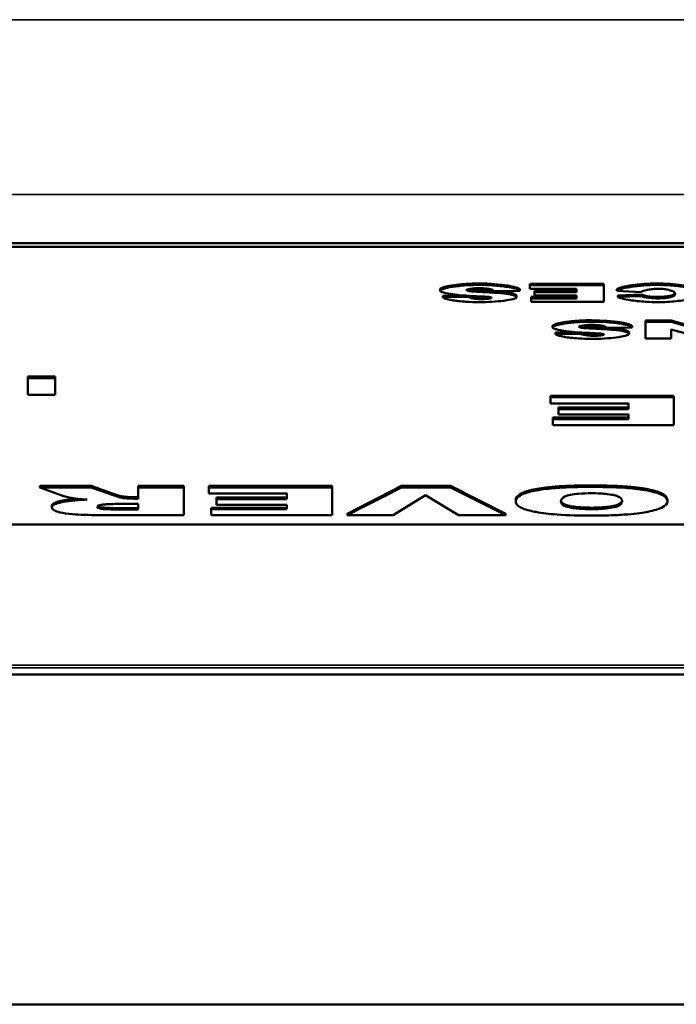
# Model space of a CAD drawing. Header units: inches. Extents: x 23.7 to 69.9, y 6 to 64.2.
# Tile 142 of 158: x 58 to 58.9, y 46 to 47.4. Entities that reach past the tile are written whole.
import ezdxf

# ---------------------------------------------------------------- set-up
doc = ezdxf.new("R2010")
doc.units = ezdxf.units.IN
doc.header["$MEASUREMENT"] = 0
doc.layers.add('Visible (ANSI)', color=7, linetype='Continuous', lineweight=50)
doc.layers.add('Visible Narrow (ANSI)', color=7, linetype='Continuous', lineweight=35)

msp = doc.modelspace()

# ---------------------------------------------------------------- linework, layer by layer
at = {"layer": 'Visible (ANSI)'}
for p, q in [((60.0219, 47.0471), (56.0219, 47.0471)), ((56.0219, 47.0421), (60.0219, 47.0421)), ((58.6922, 46.9915), (58.6922, 46.9896)), ((58.6922, 46.9915), (58.7934, 46.9915)), ((58.7934, 46.9896), (58.6922, 46.9896)), ((58.6922, 46.9896), (58.6922, 46.9844)), ((58.7934, 46.9915), (58.7934, 46.9896)), ((58.7934, 46.9668), (58.7934, 46.9896)), ((58.5697, 46.9841), (58.5697, 46.9821)), ((58.5736, 46.9751), (58.6036, 46.9755)), ((58.5736, 46.9751), (58.5736, 46.9732)), ((58.6086, 46.9736), (58.5736, 46.9732)), ((58.6086, 46.9751), (58.6086, 46.9736)), ((58.6099, 46.9835), (58.6099, 46.9815)), ((58.6434, 46.9816), (58.6787, 46.982)), ((58.6742, 46.975), (58.6742, 46.973)), ((58.6787, 46.984), (58.6787, 46.982)), ((58.6922, 46.9844), (58.7562, 46.9844)), ((58.6941, 46.9736), (58.6941, 46.9716)), ((58.6941, 46.9736), (58.7562, 46.9736)), ((58.6986, 46.9819), (58.6986, 46.9799)), ((58.6986, 46.9819), (58.7562, 46.9819)), ((58.7562, 46.9799), (58.6986, 46.9799)), ((58.6986, 46.9799), (58.6986, 46.9753)), ((58.6986, 46.9753), (58.7562, 46.9753)), ((58.7562, 46.9844), (58.7562, 46.9799)), ((58.7562, 46.9753), (58.7562, 46.9716)), ((58.8115, 46.9841), (58.8115, 46.9821)), ((58.8115, 46.9821), (58.844, 46.9802)), ((58.8127, 46.9754), (58.8455, 46.9768)), ((58.8127, 46.9754), (58.8127, 46.9735)), ((58.8455, 46.9748), (58.8127, 46.9735)), ((58.8455, 46.9768), (58.8455, 46.9748)), ((58.8859, 46.9755), (58.8859, 46.9736)), ((58.6941, 46.9716), (58.6941, 46.9668)), ((58.7562, 46.9716), (58.6941, 46.9716)), ((58.6941, 46.9668), (58.7934, 46.9668)), ((58.7235, 46.9339), (58.7235, 46.9319)), ((58.7637, 46.9333), (58.7637, 46.9313)), ((58.7971, 46.9314), (58.8325, 46.9318)), ((58.8325, 46.9337), (58.8325, 46.9318)), ((58.8506, 46.9413), (58.8506, 46.9393)), ((58.8506, 46.9413), (58.8856, 46.9413)), ((58.8856, 46.9393), (58.8506, 46.9393)), ((58.8506, 46.9393), (58.8506, 46.9165)), ((58.8856, 46.9413), (58.8856, 46.9393)), ((58.8856, 46.9413), (58.9307, 46.9287)), ((58.9307, 46.9268), (58.8856, 46.9393)), ((58.7274, 46.9249), (58.7574, 46.9252)), ((58.7274, 46.9249), (58.7274, 46.9229)), ((58.7624, 46.9233), (58.7274, 46.9229)), ((58.7624, 46.9249), (58.7624, 46.9233)), ((58.828, 46.9248), (58.828, 46.9228)), ((58.8856, 46.9292), (58.9309, 46.9165)), ((58.8856, 46.9165), (58.8856, 46.9292)), ((58.8506, 46.9165), (58.8856, 46.9165)), ((58.0063, 46.8646), (58.0063, 46.8626)), ((58.0063, 46.8646), (58.0435, 46.8646)), ((58.0435, 46.8646), (58.0435, 46.8626)), ((58.0063, 46.8626), (58.0063, 46.8398)), ((58.0435, 46.8626), (58.0063, 46.8626)), ((58.0435, 46.8398), (58.0435, 46.8626)), ((58.0063, 46.8398), (58.0435, 46.8398)), ((58.7208, 46.8384), (58.7208, 46.8364)), ((58.7208, 46.8384), (58.8894, 46.8384)), ((58.8894, 46.8384), (58.8894, 46.8364)), ((58.8894, 46.8364), (58.7208, 46.8364)), ((58.7208, 46.8364), (58.7208, 46.8278)), ((58.7208, 46.8278), (58.8275, 46.8278)), ((58.8275, 46.8278), (58.8275, 46.8203)), ((58.8894, 46.7984), (58.8894, 46.8364)), ((58.7314, 46.8223), (58.7314, 46.8203)), ((58.7314, 46.8223), (58.8275, 46.8223)), ((58.8275, 46.8203), (58.7314, 46.8203)), ((58.7314, 46.8203), (58.7314, 46.8126)), ((58.7314, 46.8126), (58.8275, 46.8126)), ((58.8275, 46.8126), (58.8275, 46.8065)), ((58.7239, 46.8085), (58.7239, 46.8065)), ((58.7239, 46.8085), (58.8275, 46.8085)), ((58.7239, 46.8065), (58.7239, 46.7984)), ((58.8275, 46.8065), (58.7239, 46.8065)), ((58.7239, 46.7984), (58.8894, 46.7984)), ((58.0228, 46.7151), (58.0228, 46.7132)), ((58.0228, 46.7151), (58.0927, 46.7151)), ((58.0927, 46.7132), (58.0228, 46.7132)), ((58.0228, 46.7132), (58.0527, 46.7022)), ((58.0927, 46.7151), (58.1256, 46.7035)), ((58.0927, 46.7151), (58.0927, 46.7132)), ((58.1256, 46.7015), (58.0927, 46.7132)), ((58.1256, 46.7035), (58.1256, 46.7015)), ((58.1572, 46.7151), (58.1572, 46.7132)), ((58.1572, 46.7151), (58.2194, 46.7151)), ((58.2194, 46.7132), (58.1572, 46.7132)), ((58.1572, 46.7132), (58.1572, 46.6977)), ((58.2194, 46.7151), (58.2194, 46.7132)), ((58.2194, 46.6752), (58.2194, 46.7132)), ((58.2536, 46.7151), (58.2536, 46.7132)), ((58.2536, 46.7151), (58.4223, 46.7151)), ((58.4223, 46.7132), (58.2536, 46.7132)), ((58.2536, 46.7132), (58.2536, 46.7046)), ((58.2536, 46.7046), (58.3603, 46.7046)), ((58.3603, 46.7046), (58.3603, 46.6971)), ((58.4223, 46.7151), (58.4223, 46.7132)), ((58.4223, 46.6752), (58.4223, 46.7132)), ((58.4427, 46.6772), (58.517, 46.7151)), ((58.517, 46.7132), (58.4427, 46.6752)), ((58.517, 46.7151), (58.584, 46.7151)), ((58.517, 46.7151), (58.517, 46.7132)), ((58.584, 46.7132), (58.517, 46.7132)), ((58.584, 46.7151), (58.584, 46.7132)), ((58.584, 46.7151), (58.6596, 46.6772)), ((58.6596, 46.6752), (58.584, 46.7132)), ((58.1312, 46.6906), (58.1572, 46.6906)), ((58.1366, 46.7006), (58.1366, 46.6986)), ((58.1518, 46.6997), (58.1572, 46.6997)), ((58.1572, 46.6977), (58.1518, 46.6977)), ((58.1572, 46.6906), (58.1572, 46.6829)), ((58.2642, 46.6991), (58.2642, 46.6971)), ((58.2642, 46.6991), (58.3603, 46.6991)), ((58.3603, 46.6971), (58.2642, 46.6971)), ((58.2642, 46.6971), (58.2642, 46.6893)), ((58.2642, 46.6893), (58.3603, 46.6893)), ((58.3603, 46.6893), (58.3603, 46.6833)), ((58.5054, 46.6752), (58.5497, 46.7025)), ((58.5497, 46.7025), (58.5949, 46.6752)), ((58.6731, 46.6959), (58.6731, 46.6939)), ((58.8804, 46.6962), (58.8804, 46.6942)), ((58.039, 46.6877), (58.039, 46.6857)), ((58.1302, 46.6848), (58.1572, 46.6848)), ((58.1572, 46.6829), (58.1302, 46.6829)), ((58.2567, 46.6853), (58.2567, 46.6833)), ((58.2567, 46.6853), (58.3603, 46.6853)), ((58.2567, 46.6833), (58.2567, 46.6752)), ((58.3603, 46.6833), (58.2567, 46.6833)), ((58.4427, 46.6772), (58.4427, 46.6752)), ((58.6596, 46.6772), (58.6596, 46.6752)), ((58.1164, 46.6752), (58.2194, 46.6752)), ((58.2567, 46.6752), (58.4223, 46.6752)), ((58.4427, 46.6752), (58.5054, 46.6752)), ((58.5949, 46.6752), (58.6596, 46.6752)), ((60.0219, 46.6622), (56.0219, 46.6622)), ((68.7447, 46.4571), (46.3247, 46.4571)), ((46.1797, 46.0063), (68.8897, 46.0063))]:
    msp.add_line(p, q, dxfattribs=at)
for points, degree in [([(58.5697, 46.9841), (58.5697, 46.9863), (58.5825, 46.99), (58.6054, 46.9919), (58.6229, 46.9919)], 4), ([(58.6229, 46.9919), (58.6535, 46.9919), (58.6772, 46.9874), (58.6787, 46.984)], 3), ([(58.8115, 46.9841), (58.8148, 46.9867), (58.8288, 46.9901), (58.8498, 46.9919), (58.8658, 46.9919)], 4), ([(58.8658, 46.9919), (58.8854, 46.9919), (58.9102, 46.9897), (58.9282, 46.9843), (58.9282, 46.9801)], 4), ([(58.6076, 46.984), (58.6085, 46.9837), (58.6099, 46.9835)], 2), ([(58.6093, 46.9751), (58.6119, 46.9737), (58.6198, 46.9726), (58.6268, 46.9726)], 3), ([(58.6099, 46.9835), (58.6139, 46.9828), (58.6288, 46.9822)], 2), ([(58.6268, 46.9726), (58.6307, 46.9726), (58.6345, 46.9729), (58.6371, 46.9734)], 3), ([(58.6288, 46.9822), (58.6533, 46.9811), (58.6637, 46.9794)], 2), ([(58.6637, 46.9794), (58.6742, 46.9777), (58.6742, 46.975)], 2), ([(58.8455, 46.9768), (58.8472, 46.9758), (58.8491, 46.9753)], 2), ([(58.8491, 46.9753), (58.8522, 46.9745), (58.8612, 46.9736), (58.8667, 46.9736)], 3), ([(58.8667, 46.9736), (58.8792, 46.9736), (58.8859, 46.9755)], 2), ([(58.8859, 46.9755), (58.89, 46.9767), (58.8908, 46.9789)], 2), ([(58.7235, 46.9339), (58.7235, 46.9361), (58.7363, 46.9398), (58.7591, 46.9417), (58.7767, 46.9417)], 4), ([(58.7614, 46.9338), (58.7623, 46.9335), (58.7637, 46.9333)], 2), ([(58.7637, 46.9333), (58.7677, 46.9326), (58.7826, 46.932)], 2), ([(58.7767, 46.9417), (58.8073, 46.9417), (58.831, 46.9372), (58.8325, 46.9337)], 3), ([(58.7826, 46.932), (58.8071, 46.9309), (58.8175, 46.9292)], 2), ([(58.7631, 46.9248), (58.7656, 46.9235), (58.7736, 46.9224), (58.7806, 46.9224)], 3), ([(58.7806, 46.9224), (58.7845, 46.9224), (58.7883, 46.9227), (58.7908, 46.9232)], 3), ([(58.8175, 46.9292), (58.828, 46.9275), (58.828, 46.9248)], 2), ([(58.1256, 46.7035), (58.1318, 46.7013), (58.1366, 46.7006)], 2), ([(58.6731, 46.6959), (58.6731, 46.7025), (58.6968, 46.711), (58.7414, 46.7158), (58.7747, 46.7158)], 2), ([(58.7747, 46.7158), (58.8084, 46.7158), (58.8529, 46.7117), (58.8804, 46.7028), (58.8804, 46.6962)], 2), ([(58.039, 46.6877), (58.039, 46.6909), (58.0532, 46.6954), (58.0656, 46.6969)], 2), ([(58.0656, 46.6969), (58.0688, 46.6972), (58.073, 46.6976)], 2), ([(58.1366, 46.7006), (58.1433, 46.6997), (58.1518, 46.6997)], 2)]:
    msp.add_open_spline(points, degree=degree, dxfattribs=at)
for points, degree, knots in [([(58.6229, 46.99), (58.618, 46.99), (58.6125, 46.9898), (58.6012, 46.9891), (58.5959, 46.9886), (58.5849, 46.9872), (58.5799, 46.9862), (58.5736, 46.9846), (58.5717, 46.9839), (58.57, 46.9829), (58.5697, 46.9825), (58.5697, 46.9821)], 3, [-0.1079693, -0.1079693, -0.1079693, -0.1079693, -0.0849084, -0.0849084, -0.0623021, -0.0623021, -0.0338251, -0.0338251, -0.0135201, -0.0135201, 0, 0, 0, 0]), ([(58.6057, 46.9831), (58.6057, 46.9833), (58.6059, 46.9834), (58.6064, 46.9836), (58.6068, 46.9838), (58.6082, 46.9842), (58.6095, 46.9844), (58.613, 46.9849), (58.6152, 46.9852), (58.619, 46.9854), (58.6206, 46.9855), (58.6222, 46.9855)], 3, [-0.05915347, -0.05915347, -0.05915347, -0.05915347, -0.05308478, -0.05308478, -0.04595145, -0.04595145, -0.03045653, -0.03045653, -0.01244712, -0.01244712, 0, 0, 0, 0]), ([(58.6222, 46.9855), (58.6242, 46.9855), (58.6262, 46.9854), (58.6299, 46.9853), (58.6316, 46.9852), (58.6354, 46.9848), (58.6372, 46.9845), (58.6387, 46.9841)], 3, [-0.04785209, -0.04785209, -0.04785209, -0.04785209, -0.0326965, -0.0326965, -0.01886617, -0.01886617, 0, 0, 0, 0]), ([(58.6787, 46.982), (58.6785, 46.9824), (58.678, 46.9828), (58.6766, 46.9837), (58.6755, 46.9841), (58.6718, 46.9853), (58.6683, 46.9862), (58.6586, 46.9878), (58.652, 46.9886), (58.6377, 46.9897), (58.6303, 46.99), (58.6229, 46.99)], 3, [-0.2117542, -0.2117542, -0.2117542, -0.2117542, -0.1903645, -0.1903645, -0.1669037, -0.1669037, -0.1177194, -0.1177194, -0.0565722, -0.0565722, 0, 0, 0, 0]), ([(58.8658, 46.99), (58.8604, 46.99), (58.8543, 46.9897), (58.8419, 46.9888), (58.836, 46.9881), (58.8246, 46.9864), (58.8197, 46.9853), (58.8139, 46.9835), (58.8123, 46.9827), (58.8115, 46.9821)], 3, [-0.1315849, -0.1315849, -0.1315849, -0.1315849, -0.098353, -0.098353, -0.065442, -0.065442, -0.0266832, -0.0266832, 0, 0, 0, 0]), ([(58.9282, 46.9781), (58.9282, 46.9789), (58.9275, 46.9797), (58.9252, 46.9812), (58.9236, 46.982), (58.9174, 46.9843), (58.9117, 46.9857), (58.8989, 46.9879), (58.8919, 46.9887), (58.878, 46.9897), (58.8717, 46.99), (58.8658, 46.99)], 3, [-0.2135579, -0.2135579, -0.2135579, -0.2135579, -0.1865293, -0.1865293, -0.1574507, -0.1574507, -0.0980578, -0.0980578, -0.0447245, -0.0447245, 0, 0, 0, 0]), ([(58.5697, 46.9821), (58.5697, 46.9818), (58.5701, 46.9814), (58.5718, 46.9805), (58.5731, 46.98), (58.5778, 46.9787), (58.5826, 46.9778), (58.5984, 46.9758), (58.6103, 46.9748), (58.6247, 46.9742)], 3, [-0.267374, -0.267374, -0.267374, -0.267374, -0.2317938, -0.2317938, -0.1934885, -0.1934885, -0.1119705, -0.1119705, 0, 0, 0, 0]), ([(58.5736, 46.9732), (58.5738, 46.9728), (58.5743, 46.9724), (58.5757, 46.9717), (58.5765, 46.9714), (58.5798, 46.9703), (58.5826, 46.9697), (58.5912, 46.9682), (58.5979, 46.9675), (58.6109, 46.9666), (58.617, 46.9664), (58.6231, 46.9664)], 3, [-0.1723082, -0.1723082, -0.1723082, -0.1723082, -0.1564478, -0.1564478, -0.1400334, -0.1400334, -0.1050876, -0.1050876, -0.0466288, -0.0466288, 0, 0, 0, 0]), ([(58.6099, 46.9815), (58.6091, 46.9817), (58.6084, 46.9818), (58.6073, 46.9821), (58.6068, 46.9823), (58.606, 46.9826), (58.6057, 46.9829), (58.6057, 46.9831)], 3, [-0.02452063, -0.02452063, -0.02452063, -0.02452063, -0.01688069, -0.01688069, -0.00993742, -0.00993742, 0, 0, 0, 0]), ([(58.6268, 46.9706), (58.6258, 46.9706), (58.6248, 46.9706), (58.6227, 46.9707), (58.6217, 46.9708), (58.6186, 46.971), (58.6167, 46.9713), (58.6132, 46.9719), (58.6116, 46.9722), (58.6095, 46.9729), (58.6089, 46.9732), (58.6086, 46.9736)], 3, [-0.06484453, -0.06484453, -0.06484453, -0.06484453, -0.05697606, -0.05697606, -0.04876585, -0.04876585, -0.03167974, -0.03167974, -0.01336708, -0.01336708, 0, 0, 0, 0]), ([(58.6288, 46.9802), (58.6223, 46.9805), (58.6167, 46.9808), (58.6118, 46.9813), (58.6107, 46.9814), (58.6099, 46.9815)], 3, [-0.03678535, -0.03678535, -0.03678535, -0.03678535, -0.00878684, -0.00878684, 0, 0, 0, 0]), ([(58.6231, 46.9664), (58.6288, 46.9664), (58.6348, 46.9666), (58.6465, 46.9673), (58.6519, 46.9678), (58.662, 46.9691), (58.6661, 46.9698), (58.6712, 46.9712), (58.6726, 46.9717), (58.6739, 46.9725), (58.6742, 46.9728), (58.6742, 46.973)], 3, [-0.09140428, -0.09140428, -0.09140428, -0.09140428, -0.06908055, -0.06908055, -0.04810699, -0.04810699, -0.0259022, -0.0259022, -0.01035455, -0.01035455, 0, 0, 0, 0]), ([(58.6247, 46.9742), (58.629, 46.9741), (58.6327, 46.9739), (58.6358, 46.9736), (58.6366, 46.9735), (58.6371, 46.9734)], 3, [-0.02660079, -0.02660079, -0.02660079, -0.02660079, -0.00578557, -0.00578557, 0, 0, 0, 0]), ([(58.6399, 46.9724), (58.6399, 46.9723), (58.6398, 46.9722), (58.6395, 46.9721), (58.6392, 46.972), (58.6383, 46.9717), (58.6375, 46.9715), (58.635, 46.9711), (58.6332, 46.9709), (58.6299, 46.9707), (58.6284, 46.9706), (58.6268, 46.9706)], 3, [-0.04835878, -0.04835878, -0.04835878, -0.04835878, -0.04358287, -0.04358287, -0.03823797, -0.03823797, -0.0268551, -0.0268551, -0.0114803, -0.0114803, 0, 0, 0, 0]), ([(58.6637, 46.9774), (58.6597, 46.9781), (58.6546, 46.9786), (58.6432, 46.9795), (58.6358, 46.9799), (58.6288, 46.9802)], 3, [-0.09455123, -0.09455123, -0.09455123, -0.09455123, -0.05439136, -0.05439136, 0, 0, 0, 0]), ([(58.6371, 46.9734), (58.6376, 46.9733), (58.6381, 46.9732), (58.6389, 46.973), (58.6392, 46.9729), (58.6398, 46.9727), (58.6399, 46.9726), (58.6399, 46.9724)], 3, [-0.01527857, -0.01527857, -0.01527857, -0.01527857, -0.01009745, -0.01009745, -0.00551869, -0.00551869, 0, 0, 0, 0]), ([(58.6387, 46.9841), (58.64, 46.9838), (58.6409, 46.9834), (58.6425, 46.9826), (58.643, 46.9821), (58.6434, 46.9816)], 3, [-0.03547416, -0.03547416, -0.03547416, -0.03547416, -0.01963103, -0.01963103, 0, 0, 0, 0]), ([(58.6742, 46.973), (58.6742, 46.9735), (58.674, 46.974), (58.6729, 46.9748), (58.6722, 46.9753), (58.6693, 46.9763), (58.6668, 46.9769), (58.6637, 46.9774)], 3, [-0.06735087, -0.06735087, -0.06735087, -0.06735087, -0.04875334, -0.04875334, -0.03105094, -0.03105094, 0, 0, 0, 0]), ([(58.8127, 46.9735), (58.8141, 46.9726), (58.8164, 46.9719), (58.8222, 46.9705), (58.8258, 46.9698), (58.8359, 46.9682), (58.8433, 46.9674), (58.8563, 46.9666), (58.8619, 46.9664), (58.8675, 46.9664)], 3, [-0.1762615, -0.1762615, -0.1762615, -0.1762615, -0.1419856, -0.1419856, -0.1042363, -0.1042363, -0.0426517, -0.0426517, 0, 0, 0, 0]), ([(58.844, 46.9802), (58.8447, 46.9809), (58.8461, 46.9815), (58.8499, 46.9827), (58.8526, 46.9833), (58.8576, 46.984), (58.8599, 46.9843), (58.8641, 46.9846), (58.866, 46.9847), (58.8679, 46.9847)], 3, [-0.08975403, -0.08975403, -0.08975403, -0.08975403, -0.06352717, -0.06352717, -0.0341406, -0.0341406, -0.0143724, -0.0143724, 0, 0, 0, 0]), ([(58.8491, 46.9733), (58.8483, 46.9735), (58.8477, 46.9737), (58.8466, 46.9742), (58.846, 46.9745), (58.8455, 46.9748)], 3, [-0.02167364, -0.02167364, -0.02167364, -0.02167364, -0.01249046, -0.01249046, 0, 0, 0, 0]), ([(58.8667, 46.9716), (58.8646, 46.9716), (58.8619, 46.9718), (58.8566, 46.9722), (58.854, 46.9725), (58.8508, 46.973), (58.8498, 46.9731), (58.8491, 46.9733)], 3, [-0.04008621, -0.04008621, -0.04008621, -0.04008621, -0.02457648, -0.02457648, -0.00909128, -0.00909128, 0, 0, 0, 0]), ([(58.8859, 46.9736), (58.8846, 46.9732), (58.8832, 46.9729), (58.8798, 46.9723), (58.878, 46.9721), (58.873, 46.9717), (58.8699, 46.9716), (58.8667, 46.9716)], 3, [-0.0580387, -0.0580387, -0.0580387, -0.0580387, -0.04064536, -0.04064536, -0.0241319, -0.0241319, 0, 0, 0, 0]), ([(58.8675, 46.9664), (58.8718, 46.9664), (58.876, 46.9665), (58.8844, 46.967), (58.8885, 46.9673), (58.9005, 46.9686), (58.9078, 46.9698), (58.9186, 46.9723), (58.9226, 46.9736), (58.9271, 46.976), (58.9282, 46.977), (58.9282, 46.9781)], 3, [-0.2382995, -0.2382995, -0.2382995, -0.2382995, -0.2058359, -0.2058359, -0.1718754, -0.1718754, -0.1011829, -0.1011829, -0.0425574, -0.0425574, 0, 0, 0, 0]), ([(58.8679, 46.9847), (58.869, 46.9847), (58.87, 46.9846), (58.8722, 46.9845), (58.8733, 46.9845), (58.8765, 46.9842), (58.8786, 46.9839), (58.8832, 46.983), (58.8858, 46.9822), (58.8897, 46.9804), (58.891, 46.9793), (58.891, 46.9781)], 3, [-0.1448983, -0.1448983, -0.1448983, -0.1448983, -0.1331488, -0.1331488, -0.1207883, -0.1207883, -0.0934781, -0.0934781, -0.0488376, -0.0488376, 0, 0, 0, 0]), ([(58.891, 46.9781), (58.891, 46.977), (58.8906, 46.9759), (58.8884, 46.9744), (58.8874, 46.974), (58.8859, 46.9736)], 3, [-0.06090304, -0.06090304, -0.06090304, -0.06090304, -0.01986028, -0.01986028, 0, 0, 0, 0]), ([(58.7767, 46.9397), (58.7717, 46.9397), (58.7662, 46.9396), (58.755, 46.9389), (58.7497, 46.9383), (58.7387, 46.9369), (58.7336, 46.936), (58.7274, 46.9343), (58.7255, 46.9337), (58.7238, 46.9326), (58.7235, 46.9323), (58.7235, 46.9319)], 3, [-0.1079693, -0.1079693, -0.1079693, -0.1079693, -0.0849084, -0.0849084, -0.0623021, -0.0623021, -0.0338251, -0.0338251, -0.0135201, -0.0135201, 0, 0, 0, 0]), ([(58.7235, 46.9319), (58.7235, 46.9316), (58.7238, 46.9312), (58.7256, 46.9302), (58.7269, 46.9298), (58.7316, 46.9285), (58.7364, 46.9276), (58.7522, 46.9255), (58.7641, 46.9246), (58.7784, 46.924)], 3, [-0.267374, -0.267374, -0.267374, -0.267374, -0.2317938, -0.2317938, -0.1934885, -0.1934885, -0.1119705, -0.1119705, 0, 0, 0, 0]), ([(58.7595, 46.9329), (58.7595, 46.933), (58.7597, 46.9332), (58.7602, 46.9334), (58.7606, 46.9335), (58.762, 46.9339), (58.7633, 46.9342), (58.7668, 46.9347), (58.7689, 46.9349), (58.7727, 46.9352), (58.7744, 46.9353), (58.776, 46.9353)], 3, [-0.05915347, -0.05915347, -0.05915347, -0.05915347, -0.05308478, -0.05308478, -0.04595145, -0.04595145, -0.03045653, -0.03045653, -0.01244712, -0.01244712, 0, 0, 0, 0]), ([(58.7637, 46.9313), (58.7629, 46.9315), (58.7622, 46.9316), (58.7611, 46.9319), (58.7606, 46.932), (58.7597, 46.9324), (58.7595, 46.9327), (58.7595, 46.9329)], 3, [-0.02452063, -0.02452063, -0.02452063, -0.02452063, -0.01688069, -0.01688069, -0.00993742, -0.00993742, 0, 0, 0, 0]), ([(58.776, 46.9353), (58.778, 46.9353), (58.78, 46.9352), (58.7837, 46.9351), (58.7854, 46.9349), (58.7891, 46.9345), (58.791, 46.9342), (58.7925, 46.9339)], 3, [-0.04785209, -0.04785209, -0.04785209, -0.04785209, -0.0326965, -0.0326965, -0.01886617, -0.01886617, 0, 0, 0, 0]), ([(58.8325, 46.9318), (58.8323, 46.9322), (58.8318, 46.9326), (58.8303, 46.9335), (58.8293, 46.9339), (58.8256, 46.9351), (58.8221, 46.9359), (58.8124, 46.9376), (58.8058, 46.9384), (58.7914, 46.9395), (58.7841, 46.9397), (58.7767, 46.9397)], 3, [-0.2117542, -0.2117542, -0.2117542, -0.2117542, -0.1903645, -0.1903645, -0.1669037, -0.1669037, -0.1177194, -0.1177194, -0.0565722, -0.0565722, 0, 0, 0, 0]), ([(58.7925, 46.9339), (58.7938, 46.9336), (58.7947, 46.9332), (58.7963, 46.9324), (58.7968, 46.9319), (58.7971, 46.9314)], 3, [-0.03547416, -0.03547416, -0.03547416, -0.03547416, -0.01963103, -0.01963103, 0, 0, 0, 0]), ([(58.7274, 46.9229), (58.7276, 46.9226), (58.7281, 46.9222), (58.7294, 46.9215), (58.7303, 46.9212), (58.7335, 46.9201), (58.7364, 46.9195), (58.745, 46.918), (58.7517, 46.9173), (58.7647, 46.9164), (58.7708, 46.9161), (58.7769, 46.9161)], 3, [-0.1723082, -0.1723082, -0.1723082, -0.1723082, -0.1564478, -0.1564478, -0.1400334, -0.1400334, -0.1050876, -0.1050876, -0.0466288, -0.0466288, 0, 0, 0, 0]), ([(58.7806, 46.9204), (58.7796, 46.9204), (58.7786, 46.9204), (58.7765, 46.9205), (58.7755, 46.9206), (58.7724, 46.9208), (58.7705, 46.9211), (58.767, 46.9216), (58.7653, 46.922), (58.7633, 46.9227), (58.7627, 46.923), (58.7624, 46.9233)], 3, [-0.06484453, -0.06484453, -0.06484453, -0.06484453, -0.05697606, -0.05697606, -0.04876585, -0.04876585, -0.03167974, -0.03167974, -0.01336708, -0.01336708, 0, 0, 0, 0]), ([(58.7826, 46.93), (58.7761, 46.9303), (58.7705, 46.9306), (58.7656, 46.931), (58.7645, 46.9312), (58.7637, 46.9313)], 3, [-0.03678535, -0.03678535, -0.03678535, -0.03678535, -0.00878684, -0.00878684, 0, 0, 0, 0]), ([(58.7769, 46.9161), (58.7826, 46.9161), (58.7886, 46.9163), (58.8003, 46.917), (58.8057, 46.9175), (58.8158, 46.9189), (58.8199, 46.9196), (58.8249, 46.9209), (58.8264, 46.9215), (58.8277, 46.9223), (58.828, 46.9226), (58.828, 46.9228)], 3, [-0.09140428, -0.09140428, -0.09140428, -0.09140428, -0.06908055, -0.06908055, -0.04810699, -0.04810699, -0.0259022, -0.0259022, -0.01035455, -0.01035455, 0, 0, 0, 0]), ([(58.7784, 46.924), (58.7828, 46.9238), (58.7865, 46.9236), (58.7896, 46.9233), (58.7903, 46.9233), (58.7909, 46.9232)], 3, [-0.02660079, -0.02660079, -0.02660079, -0.02660079, -0.00578557, -0.00578557, 0, 0, 0, 0]), ([(58.7937, 46.9222), (58.7937, 46.9221), (58.7936, 46.922), (58.7933, 46.9218), (58.793, 46.9217), (58.7921, 46.9215), (58.7912, 46.9213), (58.7887, 46.9209), (58.787, 46.9207), (58.7836, 46.9205), (58.7821, 46.9204), (58.7806, 46.9204)], 3, [-0.04835878, -0.04835878, -0.04835878, -0.04835878, -0.04358287, -0.04358287, -0.03823797, -0.03823797, -0.0268551, -0.0268551, -0.0114803, -0.0114803, 0, 0, 0, 0]), ([(58.8175, 46.9272), (58.8135, 46.9279), (58.8084, 46.9284), (58.797, 46.9293), (58.7896, 46.9297), (58.7826, 46.93)], 3, [-0.09455123, -0.09455123, -0.09455123, -0.09455123, -0.05439136, -0.05439136, 0, 0, 0, 0]), ([(58.7909, 46.9232), (58.7914, 46.9231), (58.7919, 46.923), (58.7927, 46.9228), (58.793, 46.9227), (58.7935, 46.9225), (58.7937, 46.9223), (58.7937, 46.9222)], 3, [-0.01527857, -0.01527857, -0.01527857, -0.01527857, -0.01009745, -0.01009745, -0.00551869, -0.00551869, 0, 0, 0, 0]), ([(58.828, 46.9228), (58.828, 46.9233), (58.8277, 46.9237), (58.8267, 46.9246), (58.8259, 46.925), (58.8231, 46.9261), (58.8205, 46.9267), (58.8175, 46.9272)], 3, [-0.06735087, -0.06735087, -0.06735087, -0.06735087, -0.04875334, -0.04875334, -0.03105094, -0.03105094, 0, 0, 0, 0]), ([(58.7747, 46.7138), (58.7657, 46.7138), (58.7566, 46.7137), (58.7399, 46.7131), (58.7322, 46.7127), (58.7158, 46.7112), (58.7064, 46.71), (58.692, 46.7071), (58.6854, 46.7054), (58.6749, 46.7002), (58.6731, 46.697), (58.6731, 46.6939)], 3, [-0.5784243, -0.5784243, -0.5784243, -0.5784243, -0.4607074, -0.4607074, -0.3563236, -0.3563236, -0.2246714, -0.2246714, -0.1222683, -0.1222683, 0, 0, 0, 0]), ([(58.7349, 46.6938), (58.7349, 46.6966), (58.7365, 46.699), (58.7424, 46.7017), (58.7448, 46.7024), (58.7514, 46.7037), (58.7552, 46.7042), (58.765, 46.7049), (58.7708, 46.7051), (58.7766, 46.7051)], 3, [-0.1896024, -0.1896024, -0.1896024, -0.1896024, -0.1155441, -0.1155441, -0.0799758, -0.0799758, -0.0444699, -0.0444699, 0, 0, 0, 0]), ([(58.8804, 46.6942), (58.8804, 46.696), (58.8796, 46.6978), (58.8761, 46.7012), (58.8735, 46.7027), (58.8655, 46.7059), (58.8589, 46.7077), (58.8408, 46.7109), (58.8312, 46.7118), (58.8074, 46.7135), (58.7907, 46.7138), (58.7747, 46.7138)], 3, [-0.3851353, -0.3851353, -0.3851353, -0.3851353, -0.3191755, -0.3191755, -0.260546, -0.260546, -0.1924308, -0.1924308, -0.121625, -0.121625, 0, 0, 0, 0]), ([(58.7766, 46.7051), (58.7806, 46.7051), (58.7847, 46.705), (58.7921, 46.7046), (58.7955, 46.7043), (58.8032, 46.7034), (58.806, 46.7028), (58.811, 46.7017), (58.8134, 46.7007), (58.8178, 46.698), (58.8186, 46.6961), (58.8186, 46.6943)], 3, [-0.1552026, -0.1552026, -0.1552026, -0.1552026, -0.1423617, -0.1423617, -0.1304881, -0.1304881, -0.1134625, -0.1134625, -0.0714503, -0.0714503, 0, 0, 0, 0]), ([(58.0656, 46.6949), (58.0606, 46.6943), (58.0561, 46.6936), (58.0491, 46.6921), (58.0455, 46.6912), (58.0401, 46.6886), (58.039, 46.6872), (58.039, 46.6857)], 3, [-0.1729998, -0.1729998, -0.1729998, -0.1729998, -0.1099125, -0.1099125, -0.0585798, -0.0585798, 0, 0, 0, 0]), ([(58.0527, 46.7022), (58.0555, 46.7011), (58.0623, 46.6995), (58.0674, 46.6985), (58.0695, 46.698), (58.0712, 46.6978)], 3, [-0.0475664, -0.0475664, -0.0475664, -0.0475664, -0.01629537, -0.01629537, 0, 0, 0, 0]), ([(58.0873, 46.6964), (58.0832, 46.6962), (58.0789, 46.696), (58.0717, 46.6955), (58.0685, 46.6952), (58.0656, 46.6949)], 3, [-0.05836585, -0.05836585, -0.05836585, -0.05836585, -0.02602768, -0.02602768, 0, 0, 0, 0]), ([(58.0712, 46.6978), (58.0732, 46.6975), (58.0756, 46.6973), (58.0808, 46.6968), (58.0842, 46.6966), (58.0873, 46.6964)], 3, [-0.04396823, -0.04396823, -0.04396823, -0.04396823, -0.02536473, -0.02536473, 0, 0, 0, 0]), ([(58.1012, 46.6867), (58.1012, 46.687), (58.1014, 46.6874), (58.1025, 46.6881), (58.1033, 46.6884), (58.1055, 46.689), (58.107, 46.6893), (58.1107, 46.6898), (58.1128, 46.69), (58.115, 46.6901)], 3, [-0.06616081, -0.06616081, -0.06616081, -0.06616081, -0.05030633, -0.05030633, -0.03484028, -0.03484028, -0.01744047, -0.01744047, 0, 0, 0, 0]), ([(58.115, 46.6901), (58.1182, 46.6902), (58.1219, 46.6904), (58.1272, 46.6905), (58.1296, 46.6906), (58.1312, 46.6906)], 3, [-0.03260812, -0.03260812, -0.03260812, -0.03260812, -0.01259313, -0.01259313, 0, 0, 0, 0]), ([(58.1366, 46.6986), (58.1348, 46.6989), (58.133, 46.6993), (58.1293, 46.7003), (58.1273, 46.7009), (58.1256, 46.7015)], 3, [-0.04799052, -0.04799052, -0.04799052, -0.04799052, -0.02776434, -0.02776434, 0, 0, 0, 0]), ([(58.1518, 46.6977), (58.1491, 46.6977), (58.1464, 46.6978), (58.1412, 46.6981), (58.1388, 46.6983), (58.1366, 46.6986)], 3, [-0.04128429, -0.04128429, -0.04128429, -0.04128429, -0.02046196, -0.02046196, 0, 0, 0, 0]), ([(58.6731, 46.6939), (58.6731, 46.6922), (58.6738, 46.6905), (58.677, 46.6873), (58.6793, 46.6858), (58.6884, 46.682), (58.6956, 46.6805), (58.7093, 46.678), (58.7189, 46.6768), (58.7446, 46.6749), (58.761, 46.6745), (58.777, 46.6745)], 3, [-0.33721, -0.33721, -0.33721, -0.33721, -0.3003307, -0.3003307, -0.2671462, -0.2671462, -0.2098487, -0.2098487, -0.1224121, -0.1224121, 0, 0, 0, 0]), ([(58.7349, 46.6948), (58.7358, 46.6901), (58.7576, 46.6854), (58.7772, 46.6854)], 2, [0.084975, 0.084975, 0.084975, 1, 2, 2, 2]), ([(58.7772, 46.6834), (58.7733, 46.6834), (58.7693, 46.6835), (58.762, 46.6838), (58.7587, 46.6841), (58.7508, 46.685), (58.7478, 46.6856), (58.7426, 46.6867), (58.7401, 46.6876), (58.7357, 46.6902), (58.7349, 46.6921), (58.7349, 46.6938)], 3, [-0.1543748, -0.1543748, -0.1543748, -0.1543748, -0.1407993, -0.1407993, -0.1282905, -0.1282905, -0.1093867, -0.1093867, -0.0678725, -0.0678725, 0, 0, 0, 0]), ([(58.777, 46.6745), (58.7859, 46.6745), (58.7948, 46.6747), (58.8114, 46.6752), (58.8191, 46.6757), (58.8392, 46.6773), (58.8479, 46.6787), (58.862, 46.6815), (58.8682, 46.6833), (58.8783, 46.6882), (58.8804, 46.6912), (58.8804, 46.6942)], 3, [-0.3524613, -0.3524613, -0.3524613, -0.3524613, -0.3113787, -0.3113787, -0.2742855, -0.2742855, -0.2092964, -0.2092964, -0.1201929, -0.1201929, 0, 0, 0, 0]), ([(58.7772, 46.6854), (58.7959, 46.6854), (58.8176, 46.6902), (58.8185, 46.6953)], 2, [0, 0, 0, 1, 1.913075, 1.913075, 1.913075]), ([(58.8186, 46.6943), (58.8186, 46.6918), (58.8171, 46.6896), (58.8113, 46.6869), (58.8087, 46.6862), (58.8014, 46.6848), (58.7976, 46.6843), (58.7881, 46.6836), (58.7827, 46.6834), (58.7772, 46.6834)], 3, [-0.2039692, -0.2039692, -0.2039692, -0.2039692, -0.1195103, -0.1195103, -0.0779546, -0.0779546, -0.041822, -0.041822, 0, 0, 0, 0]), ([(58.039, 46.6857), (58.039, 46.6847), (58.0395, 46.6837), (58.042, 46.6818), (58.0437, 46.681), (58.0479, 46.6796), (58.0516, 46.6785), (58.0643, 46.6766), (58.0706, 46.6762), (58.0861, 46.6754), (58.1008, 46.6752), (58.1164, 46.6752)], 3, [-0.3478433, -0.3478433, -0.3478433, -0.3478433, -0.2771868, -0.2771868, -0.2119819, -0.2119819, -0.1651904, -0.1651904, -0.1187751, -0.1187751, 0, 0, 0, 0]), ([(58.1302, 46.6829), (58.1226, 46.6829), (58.116, 46.683), (58.1092, 46.6836), (58.1076, 46.6838), (58.1046, 46.6843), (58.1035, 46.6847), (58.1016, 46.6856), (58.1012, 46.6861), (58.1012, 46.6867)], 3, [-0.08689192, -0.08689192, -0.08689192, -0.08689192, -0.05388046, -0.05388046, -0.03857972, -0.03857972, -0.0217833, -0.0217833, 0, 0, 0, 0]), ([(58.1018, 46.6876), (58.103, 46.6865), (58.1133, 46.6848), (58.1302, 46.6848)], 2, [0.307968, 0.307968, 0.307968, 1, 2, 2, 2])]:
    msp.add_open_spline(points, degree=degree, knots=knots, dxfattribs=at)
at = {"layer": 'Visible Narrow (ANSI)'}
for p, q in [((46.3247, 47.3526), (68.7447, 47.3526)), ((46.3247, 47.1138), (68.7447, 47.1138)), ((58.6229, 46.9919), (58.6229, 46.99)), ((58.8658, 46.9919), (58.8658, 46.99)), ((58.6268, 46.9726), (58.6268, 46.9706)), ((58.6288, 46.9822), (58.6288, 46.9802)), ((58.6637, 46.9794), (58.6637, 46.9774)), ((58.8491, 46.9753), (58.8491, 46.9733)), ((58.8667, 46.9736), (58.8667, 46.9716)), ((58.7767, 46.9417), (58.7767, 46.9397)), ((58.7826, 46.932), (58.7826, 46.93)), ((58.7806, 46.9224), (58.7806, 46.9204)), ((58.8175, 46.9292), (58.8175, 46.9272)), ((58.7747, 46.7158), (58.7747, 46.7138)), ((58.0656, 46.6969), (58.0656, 46.6949)), ((58.1518, 46.6997), (58.1518, 46.6977)), ((58.1302, 46.6848), (58.1302, 46.6829)), ((58.7772, 46.6854), (58.7772, 46.6834)), ((46.3247, 46.4702), (68.7447, 46.4702)), ((46.3247, 46.4664), (68.7447, 46.4664))]:
    msp.add_line(p, q, dxfattribs=at)

doc.saveas('drawing.dxf')
